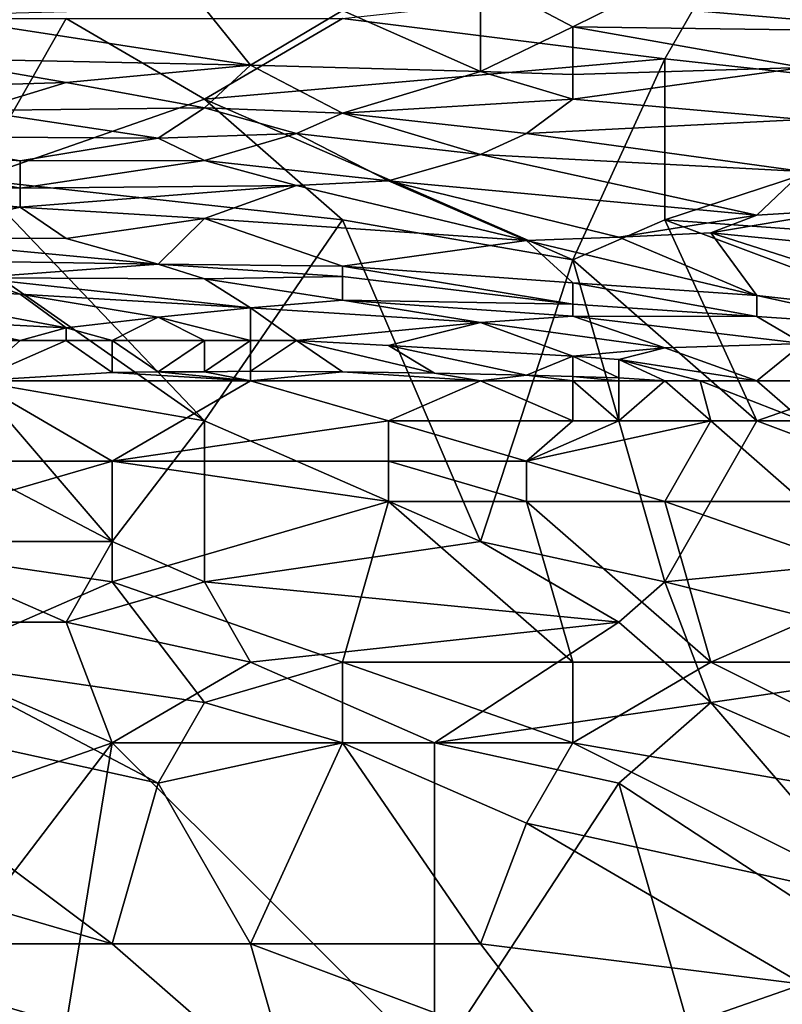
# Model space of a CAD drawing. Extents: x -161 to 11, y -10 to 160.
# Tile 182 of 256: x -0.773 to -0.6989, y 0.0924 to 0.188. Entities that reach past the tile are written whole.
import ezdxf

# ---------------------------------------------------------------- set-up
doc = ezdxf.new("R2010")
doc.units = 0

msp = doc.modelspace()

# ---------------------------------------------------------------- linework, layer by layer
for points in [[(-0.705857, 0.192005, 0.268544), (-0.687973, 0.199818, 0.268688), (-0.67456, 0.180287, 0.268249)], [(-0.683502, 0.186828, 0.494925), (-0.696915, 0.192939, 0.514456), (-0.714799, 0.189491, 0.502737)], [(-0.741626, 0.188876, 0.498831), (-0.728212, 0.182946, 0.4793), (-0.728212, 0.192062, 0.51055)], [(-0.741626, 0.188099, 0.268332), (-0.705857, 0.192005, 0.268544), (-0.710328, 0.184193, 0.268316)], [(-0.728212, 0.192062, 0.51055), (-0.71927, 0.187293, 0.494925), (-0.714799, 0.189491, 0.502737)], [(-0.728212, 0.182946, 0.4793), (-0.71927, 0.187293, 0.494925), (-0.728212, 0.192062, 0.51055)], [(-0.67456, 0.180287, 0.268249), (-0.710328, 0.184193, 0.268316), (-0.705857, 0.192005, 0.268544)], [(-0.683502, 0.186828, 0.494925), (-0.714799, 0.189491, 0.502737), (-0.71927, 0.187293, 0.494925)], [(-0.781865, 0.188408, 0.494925), (-0.750568, 0.183591, 0.4793), (-0.755039, 0.189106, 0.498831)], [(-0.750568, 0.183591, 0.4793), (-0.781865, 0.188408, 0.494925), (-0.781865, 0.184216, 0.4793)], [(-0.755039, 0.189106, 0.498831), (-0.750568, 0.183591, 0.4793), (-0.741626, 0.188876, 0.498831)], [(-0.728212, 0.182946, 0.4793), (-0.741626, 0.188876, 0.498831), (-0.750568, 0.183591, 0.4793)], [(-0.795278, 0.188099, 0.267935), (-0.768452, 0.188099, 0.268178), (-0.777394, 0.172474, 0.267585)], [(-0.755039, 0.180287, 0.268016), (-0.777394, 0.172474, 0.267585), (-0.768452, 0.188099, 0.268178)], [(-0.768452, 0.188099, 0.268178), (-0.741626, 0.188099, 0.268332), (-0.755039, 0.180287, 0.268016)], [(-0.741626, 0.188099, 0.268332), (-0.710328, 0.184193, 0.268316), (-0.755039, 0.180287, 0.268016)], [(-0.728212, 0.182946, 0.4793), (-0.71927, 0.182662, 0.4793), (-0.71927, 0.187293, 0.494925)], [(-0.71927, 0.187293, 0.494925), (-0.696915, 0.183358, 0.483206), (-0.683502, 0.186828, 0.494925)], [(-0.71927, 0.187293, 0.494925), (-0.71927, 0.182662, 0.4793), (-0.696915, 0.183358, 0.483206)], [(-0.781865, 0.184216, 0.4793), (-0.786336, 0.181337, 0.467581), (-0.768452, 0.181906, 0.471487)], [(-0.781865, 0.184216, 0.4793), (-0.768452, 0.181906, 0.471487), (-0.750568, 0.183591, 0.4793)], [(-0.755039, 0.179444, 0.463675), (-0.750568, 0.183591, 0.4793), (-0.768452, 0.181906, 0.471487)], [(-0.755039, 0.180287, 0.268016), (-0.710328, 0.184193, 0.268316), (-0.71927, 0.164662, 0.267462)], [(-0.755039, 0.179444, 0.463675), (-0.741626, 0.178919, 0.463675), (-0.750568, 0.183591, 0.4793)], [(-0.750568, 0.183591, 0.4793), (-0.741626, 0.178919, 0.463675), (-0.728212, 0.182946, 0.4793)], [(-0.710328, 0.168568, 0.267648), (-0.71927, 0.164662, 0.267462), (-0.710328, 0.184193, 0.268316)], [(-0.710328, 0.168568, 0.267648), (-0.710328, 0.184193, 0.268316), (-0.67456, 0.180287, 0.268249)], [(-0.728212, 0.182946, 0.4793), (-0.741626, 0.178919, 0.463675), (-0.71927, 0.180287, 0.471605)], [(-0.728212, 0.182946, 0.4793), (-0.71927, 0.180287, 0.471605), (-0.71927, 0.182662, 0.4793)], [(-0.696915, 0.178297, 0.467581), (-0.696915, 0.183358, 0.483206), (-0.71927, 0.180287, 0.471605)], [(-0.71927, 0.182662, 0.4793), (-0.71927, 0.180287, 0.471605), (-0.696915, 0.183358, 0.483206)], [(-0.786336, 0.181337, 0.467581), (-0.777394, 0.179174, 0.459769), (-0.768452, 0.181906, 0.471487)], [(-0.768452, 0.181906, 0.471487), (-0.777394, 0.179174, 0.459769), (-0.755039, 0.179444, 0.463675)], [(-0.755039, 0.180287, 0.268016), (-0.741626, 0.168568, 0.267581), (-0.777394, 0.172474, 0.267585)], [(-0.755039, 0.180287, 0.268016), (-0.71927, 0.164662, 0.267462), (-0.741626, 0.168568, 0.267581)], [(-0.741626, 0.178919, 0.463675), (-0.723741, 0.176938, 0.459769), (-0.71927, 0.180287, 0.471605)], [(-0.696915, 0.178297, 0.467581), (-0.71927, 0.180287, 0.471605), (-0.723741, 0.176938, 0.459769)], [(-0.67456, 0.180287, 0.268249), (-0.656676, 0.164662, 0.267561), (-0.710328, 0.168568, 0.267648)], [(-0.75951, 0.176493, 0.451956), (-0.777394, 0.179174, 0.459769), (-0.786336, 0.176641, 0.44805)], [(-0.777394, 0.179174, 0.459769), (-0.75951, 0.176493, 0.451956), (-0.755039, 0.179444, 0.463675)], [(-0.746097, 0.176938, 0.455862), (-0.755039, 0.179444, 0.463675), (-0.75951, 0.176493, 0.451956)], [(-0.755039, 0.179444, 0.463675), (-0.746097, 0.176938, 0.455862), (-0.741626, 0.178919, 0.463675)], [(-0.741626, 0.178919, 0.463675), (-0.746097, 0.176938, 0.455862), (-0.728212, 0.174909, 0.451956)], [(-0.741626, 0.178919, 0.463675), (-0.728212, 0.174909, 0.451956), (-0.723741, 0.176938, 0.459769)], [(-0.696915, 0.173247, 0.451956), (-0.696915, 0.178297, 0.467581), (-0.723741, 0.176938, 0.459769)], [(-0.755039, 0.174325, 0.444144), (-0.746097, 0.176938, 0.455862), (-0.75951, 0.176493, 0.451956)], [(-0.755039, 0.174325, 0.444144), (-0.737154, 0.172344, 0.440237), (-0.746097, 0.176938, 0.455862)], [(-0.746097, 0.176938, 0.455862), (-0.737154, 0.172344, 0.440237), (-0.728212, 0.174909, 0.451956)], [(-0.723741, 0.176938, 0.459769), (-0.728212, 0.174909, 0.451956), (-0.696915, 0.173247, 0.451956)], [(-0.786336, 0.176641, 0.44805), (-0.795278, 0.176177, 0.444144), (-0.772923, 0.174285, 0.440237)], [(-0.795278, 0.176177, 0.444144), (-0.772923, 0.17162, 0.428519), (-0.772923, 0.174285, 0.440237)], [(-0.795278, 0.176177, 0.444144), (-0.795278, 0.17194, 0.424612), (-0.772923, 0.17162, 0.428519)], [(-0.786336, 0.176641, 0.44805), (-0.772923, 0.174285, 0.440237), (-0.75951, 0.176493, 0.451956)], [(-0.755039, 0.174325, 0.444144), (-0.75951, 0.176493, 0.451956), (-0.772923, 0.174285, 0.440237)], [(-0.755039, 0.174325, 0.444144), (-0.772923, 0.17162, 0.428519), (-0.746097, 0.171899, 0.436331)], [(-0.772923, 0.174285, 0.440237), (-0.772923, 0.17162, 0.428519), (-0.755039, 0.174325, 0.444144)], [(-0.755039, 0.174325, 0.444144), (-0.746097, 0.171899, 0.436331), (-0.737154, 0.172344, 0.440237)], [(-0.701386, 0.169002, 0.436331), (-0.728212, 0.174909, 0.451956), (-0.737154, 0.172344, 0.440237)], [(-0.728212, 0.174909, 0.451956), (-0.701386, 0.169002, 0.436331), (-0.696915, 0.173247, 0.451956)], [(-0.692444, 0.169577, 0.440237), (-0.696915, 0.173247, 0.451956), (-0.701386, 0.169002, 0.436331)], [(-0.741626, 0.168568, 0.267581), (-0.755039, 0.149037, 0.266623), (-0.777394, 0.172474, 0.267585)], [(-0.755039, 0.149037, 0.266623), (-0.777394, 0.164662, 0.267266), (-0.777394, 0.172474, 0.267585)], [(-0.746097, 0.171899, 0.436331), (-0.723741, 0.166569, 0.420706), (-0.737154, 0.172344, 0.440237)], [(-0.737154, 0.172344, 0.440237), (-0.714799, 0.166885, 0.424612), (-0.701386, 0.169002, 0.436331)], [(-0.714799, 0.166885, 0.424612), (-0.737154, 0.172344, 0.440237), (-0.723741, 0.166569, 0.420706)], [(-0.795278, 0.17194, 0.424612), (-0.772923, 0.169781, 0.420706), (-0.772923, 0.17162, 0.428519)], [(-0.772923, 0.169781, 0.420706), (-0.795278, 0.17194, 0.424612), (-0.795278, 0.170118, 0.4168)], [(-0.772923, 0.169781, 0.420706), (-0.755039, 0.168694, 0.420706), (-0.746097, 0.171899, 0.436331)], [(-0.772923, 0.17162, 0.428519), (-0.772923, 0.169781, 0.420706), (-0.746097, 0.171899, 0.436331)], [(-0.746097, 0.171899, 0.436331), (-0.755039, 0.168694, 0.420706), (-0.723741, 0.166569, 0.420706)], [(-0.795278, 0.170118, 0.4168), (-0.786336, 0.166794, 0.405081), (-0.772923, 0.169781, 0.420706)], [(-0.786336, 0.166794, 0.405081), (-0.768452, 0.166748, 0.408987), (-0.772923, 0.169781, 0.420706)], [(-0.772923, 0.169781, 0.420706), (-0.768452, 0.166748, 0.408987), (-0.755039, 0.168694, 0.420706)], [(-0.705857, 0.167283, 0.428519), (-0.679176, 0.164662, 0.424612), (-0.692444, 0.169577, 0.440237)], [(-0.692444, 0.169577, 0.440237), (-0.701386, 0.169002, 0.436331), (-0.705857, 0.167283, 0.428519)], [(-0.75951, 0.164255, 0.401175), (-0.755039, 0.168694, 0.420706), (-0.768452, 0.166748, 0.408987)], [(-0.75951, 0.164255, 0.401175), (-0.741626, 0.164053, 0.405081), (-0.755039, 0.168694, 0.420706)], [(-0.755039, 0.168694, 0.420706), (-0.741626, 0.164053, 0.405081), (-0.723741, 0.166569, 0.420706)], [(-0.728212, 0.137318, 0.266085), (-0.755039, 0.149037, 0.266623), (-0.741626, 0.168568, 0.267581)], [(-0.71927, 0.164662, 0.267462), (-0.728212, 0.137318, 0.266085), (-0.741626, 0.168568, 0.267581)], [(-0.71927, 0.164662, 0.267462), (-0.710328, 0.168568, 0.267648), (-0.701386, 0.149037, 0.266683)], [(-0.705857, 0.167283, 0.428519), (-0.701386, 0.169002, 0.436331), (-0.714799, 0.166885, 0.424612)], [(-0.656676, 0.164662, 0.267561), (-0.679031, 0.156849, 0.267113), (-0.710328, 0.168568, 0.267648)], [(-0.679031, 0.156849, 0.267113), (-0.701386, 0.149037, 0.266683), (-0.710328, 0.168568, 0.267648)], [(-0.768452, 0.166748, 0.408987), (-0.786336, 0.166794, 0.405081), (-0.75951, 0.164255, 0.401175)], [(-0.786336, 0.166794, 0.405081), (-0.786336, 0.164662, 0.397309), (-0.75951, 0.164255, 0.401175)], [(-0.741626, 0.164053, 0.405081), (-0.71927, 0.162455, 0.405081), (-0.723741, 0.166569, 0.420706)], [(-0.723741, 0.166569, 0.420706), (-0.701386, 0.161217, 0.405081), (-0.714799, 0.166885, 0.424612)], [(-0.701386, 0.161217, 0.405081), (-0.723741, 0.166569, 0.420706), (-0.71927, 0.162455, 0.405081)], [(-0.714799, 0.166885, 0.424612), (-0.701386, 0.161217, 0.405081), (-0.705857, 0.167283, 0.428519)], [(-0.705857, 0.167283, 0.428519), (-0.679031, 0.15873, 0.401175), (-0.679176, 0.164662, 0.424612)], [(-0.679031, 0.15873, 0.401175), (-0.705857, 0.167283, 0.428519), (-0.701386, 0.161217, 0.405081)], [(-0.786336, 0.164662, 0.397309), (-0.777394, 0.162935, 0.393362), (-0.75951, 0.164255, 0.401175)], [(-0.777394, 0.152943, 0.266727), (-0.777394, 0.164662, 0.267266), (-0.755039, 0.149037, 0.266623)], [(-0.710328, 0.133412, 0.265957), (-0.728212, 0.137318, 0.266085), (-0.71927, 0.164662, 0.267462)], [(-0.701386, 0.149037, 0.266683), (-0.710328, 0.133412, 0.265957), (-0.71927, 0.164662, 0.267462)], [(-0.75951, 0.164255, 0.401175), (-0.777394, 0.162935, 0.393362), (-0.755039, 0.162829, 0.397269)], [(-0.75951, 0.164255, 0.401175), (-0.741626, 0.163045, 0.401175), (-0.741626, 0.164053, 0.405081)], [(-0.75951, 0.164255, 0.401175), (-0.755039, 0.162829, 0.397269), (-0.741626, 0.163045, 0.401175)], [(-0.741626, 0.164053, 0.405081), (-0.741626, 0.163045, 0.401175), (-0.71927, 0.16038, 0.397269)], [(-0.71927, 0.16038, 0.397269), (-0.71927, 0.162455, 0.405081), (-0.741626, 0.164053, 0.405081)], [(-0.772923, 0.161351, 0.389456), (-0.777394, 0.162935, 0.393362), (-0.790807, 0.16227, 0.389456)], [(-0.777394, 0.162935, 0.393362), (-0.750568, 0.160021, 0.389456), (-0.755039, 0.162829, 0.397269)], [(-0.750568, 0.160021, 0.389456), (-0.777394, 0.162935, 0.393362), (-0.772923, 0.161351, 0.389456)], [(-0.755039, 0.162829, 0.397269), (-0.741626, 0.160763, 0.393362), (-0.741626, 0.163045, 0.401175)], [(-0.755039, 0.162829, 0.397269), (-0.750568, 0.160021, 0.389456), (-0.741626, 0.160763, 0.393362)], [(-0.741626, 0.163045, 0.401175), (-0.741626, 0.160763, 0.393362), (-0.71927, 0.16038, 0.397269)], [(-0.790807, 0.16227, 0.389456), (-0.768452, 0.158081, 0.381644), (-0.772923, 0.161351, 0.389456)], [(-0.790807, 0.16227, 0.389456), (-0.781865, 0.158745, 0.381644), (-0.768452, 0.158081, 0.381644)], [(-0.71927, 0.162455, 0.405081), (-0.71927, 0.16038, 0.397269), (-0.701386, 0.159185, 0.397269)], [(-0.71927, 0.162455, 0.405081), (-0.701386, 0.159185, 0.397269), (-0.701386, 0.161217, 0.405081)], [(-0.772923, 0.161351, 0.389456), (-0.75951, 0.159099, 0.38555), (-0.750568, 0.160021, 0.389456)], [(-0.75951, 0.159099, 0.38555), (-0.772923, 0.161351, 0.389456), (-0.768452, 0.158081, 0.381644)], [(-0.741626, 0.160763, 0.393362), (-0.750568, 0.160021, 0.389456), (-0.728212, 0.158592, 0.389456)], [(-0.71927, 0.159207, 0.393362), (-0.71927, 0.16038, 0.397269), (-0.741626, 0.160763, 0.393362)], [(-0.741626, 0.160763, 0.393362), (-0.728212, 0.158592, 0.389456), (-0.71927, 0.159207, 0.393362)], [(-0.701386, 0.161217, 0.405081), (-0.687973, 0.158264, 0.397269), (-0.679031, 0.15873, 0.401175)], [(-0.687973, 0.158264, 0.397269), (-0.701386, 0.161217, 0.405081), (-0.701386, 0.159185, 0.397269)], [(-0.75951, 0.159099, 0.38555), (-0.750568, 0.156849, 0.381053), (-0.750568, 0.160021, 0.389456)], [(-0.750568, 0.160021, 0.389456), (-0.746097, 0.156849, 0.381681), (-0.728212, 0.158592, 0.389456)], [(-0.750568, 0.156849, 0.381053), (-0.746097, 0.156849, 0.381681), (-0.750568, 0.160021, 0.389456)], [(-0.71927, 0.16038, 0.397269), (-0.71927, 0.159207, 0.393362), (-0.701386, 0.159185, 0.397269)], [(-0.781865, 0.158745, 0.381644), (-0.772923, 0.156849, 0.378483), (-0.768452, 0.158081, 0.381644)], [(-0.772923, 0.156849, 0.378483), (-0.781865, 0.158745, 0.381644), (-0.781865, 0.156849, 0.377826)], [(-0.768452, 0.158081, 0.381644), (-0.763981, 0.156849, 0.379456), (-0.75951, 0.159099, 0.38555)], [(-0.763981, 0.156849, 0.379456), (-0.755039, 0.156849, 0.3805), (-0.75951, 0.159099, 0.38555)], [(-0.750568, 0.156849, 0.381053), (-0.75951, 0.159099, 0.38555), (-0.755039, 0.156849, 0.3805)], [(-0.710328, 0.156124, 0.38555), (-0.71927, 0.159207, 0.393362), (-0.728212, 0.158592, 0.389456)], [(-0.696915, 0.156553, 0.389456), (-0.701386, 0.159185, 0.397269), (-0.71927, 0.159207, 0.393362)], [(-0.71927, 0.159207, 0.393362), (-0.710328, 0.156124, 0.38555), (-0.696915, 0.156553, 0.389456)], [(-0.701386, 0.159185, 0.397269), (-0.696915, 0.156553, 0.389456), (-0.687973, 0.158264, 0.397269)], [(-0.772923, 0.156849, 0.378483), (-0.768452, 0.156849, 0.378948), (-0.768452, 0.158081, 0.381644)], [(-0.763981, 0.156849, 0.379456), (-0.768452, 0.158081, 0.381644), (-0.768452, 0.156849, 0.378948)], [(-0.746097, 0.156849, 0.381681), (-0.737154, 0.156351, 0.381644), (-0.728212, 0.158592, 0.389456)], [(-0.728212, 0.158592, 0.389456), (-0.737154, 0.156351, 0.381644), (-0.71927, 0.155309, 0.381644)], [(-0.710328, 0.156124, 0.38555), (-0.728212, 0.158592, 0.389456), (-0.71927, 0.155309, 0.381644)], [(-0.777394, 0.152943, 0.377762), (-0.772923, 0.156849, 0.378483), (-0.781865, 0.156849, 0.377826)], [(-0.763981, 0.153724, 0.377737), (-0.768452, 0.156849, 0.378948), (-0.777394, 0.152943, 0.377762)], [(-0.768452, 0.156849, 0.378948), (-0.772923, 0.156849, 0.378483), (-0.777394, 0.152943, 0.377762)], [(-0.763981, 0.153724, 0.377737), (-0.763981, 0.156849, 0.379456), (-0.768452, 0.156849, 0.378948)], [(-0.75951, 0.153787, 0.377737), (-0.755039, 0.156849, 0.3805), (-0.763981, 0.156849, 0.379456)], [(-0.763981, 0.156849, 0.379456), (-0.763981, 0.153724, 0.377737), (-0.75951, 0.153787, 0.377737)], [(-0.75951, 0.153787, 0.377737), (-0.755039, 0.153817, 0.377737), (-0.755039, 0.156849, 0.3805)], [(-0.750568, 0.156849, 0.381053), (-0.755039, 0.156849, 0.3805), (-0.755039, 0.153817, 0.377737)], [(-0.750568, 0.15388, 0.377737), (-0.750568, 0.156849, 0.381053), (-0.755039, 0.153817, 0.377737)], [(-0.750568, 0.15388, 0.377737), (-0.741626, 0.15381, 0.377737), (-0.746097, 0.156849, 0.381681)], [(-0.750568, 0.156849, 0.381053), (-0.750568, 0.15388, 0.377737), (-0.746097, 0.156849, 0.381681)], [(-0.746097, 0.156849, 0.381681), (-0.732683, 0.153671, 0.377737), (-0.737154, 0.156351, 0.381644)], [(-0.746097, 0.156849, 0.381681), (-0.741626, 0.15381, 0.377737), (-0.732683, 0.153671, 0.377737)], [(-0.701386, 0.149037, 0.266683), (-0.679031, 0.156849, 0.267113), (-0.670089, 0.137318, 0.266142)], [(-0.737154, 0.156351, 0.381644), (-0.723741, 0.153471, 0.377737), (-0.71927, 0.155309, 0.381644)], [(-0.723741, 0.153471, 0.377737), (-0.737154, 0.156351, 0.381644), (-0.732683, 0.153671, 0.377737)], [(-0.71927, 0.155309, 0.381644), (-0.714799, 0.154999, 0.381644), (-0.710328, 0.156124, 0.38555)], [(-0.701386, 0.152943, 0.378359), (-0.710328, 0.156124, 0.38555), (-0.714799, 0.154999, 0.381644)], [(-0.710328, 0.156124, 0.38555), (-0.701386, 0.152943, 0.378359), (-0.696915, 0.156553, 0.389456)], [(-0.692444, 0.152943, 0.379888), (-0.696915, 0.156553, 0.389456), (-0.701386, 0.152943, 0.378359)], [(-0.71927, 0.153356, 0.377737), (-0.71927, 0.155309, 0.381644), (-0.723741, 0.153471, 0.377737)], [(-0.714799, 0.15323, 0.377737), (-0.714799, 0.154999, 0.381644), (-0.71927, 0.155309, 0.381644)], [(-0.714799, 0.15323, 0.377737), (-0.71927, 0.155309, 0.381644), (-0.71927, 0.153356, 0.377737)], [(-0.714799, 0.154999, 0.381644), (-0.706903, 0.152943, 0.377737), (-0.701386, 0.152943, 0.378359)], [(-0.706903, 0.152943, 0.377737), (-0.714799, 0.154999, 0.381644), (-0.710328, 0.152943, 0.377571)], [(-0.714799, 0.15323, 0.377737), (-0.710328, 0.152943, 0.377571), (-0.714799, 0.154999, 0.381644)], [(-0.763981, 0.153724, 0.377737), (-0.777394, 0.152943, 0.377762), (-0.750568, 0.152943, 0.377328)], [(-0.75951, 0.153787, 0.377737), (-0.763981, 0.153724, 0.377737), (-0.750568, 0.152943, 0.377328)], [(-0.755039, 0.153817, 0.377737), (-0.75951, 0.153787, 0.377737), (-0.750568, 0.152943, 0.377328)], [(-0.750568, 0.152943, 0.377328), (-0.750568, 0.15388, 0.377737), (-0.755039, 0.153817, 0.377737)], [(-0.750568, 0.15388, 0.377737), (-0.750568, 0.152943, 0.377328), (-0.741626, 0.15381, 0.377737)], [(-0.741626, 0.15381, 0.377737), (-0.750568, 0.152943, 0.377328), (-0.728212, 0.152943, 0.377257)], [(-0.732683, 0.153671, 0.377737), (-0.741626, 0.15381, 0.377737), (-0.728212, 0.152943, 0.377257)], [(-0.728212, 0.152943, 0.377257), (-0.723741, 0.153471, 0.377737), (-0.732683, 0.153671, 0.377737)], [(-0.728212, 0.152943, 0.377257), (-0.71927, 0.152943, 0.377374), (-0.723741, 0.153471, 0.377737)], [(-0.71927, 0.152943, 0.377374), (-0.71927, 0.153356, 0.377737), (-0.723741, 0.153471, 0.377737)], [(-0.71927, 0.153356, 0.377737), (-0.714799, 0.152943, 0.377464), (-0.714799, 0.15323, 0.377737)], [(-0.714799, 0.152943, 0.377464), (-0.71927, 0.153356, 0.377737), (-0.71927, 0.152943, 0.377374)], [(-0.710328, 0.152943, 0.377571), (-0.714799, 0.15323, 0.377737), (-0.714799, 0.152943, 0.377464)], [(-0.786336, 0.14513, 0.379929), (-0.763981, 0.14513, 0.379618), (-0.777394, 0.152943, 0.377762)], [(-0.777394, 0.152943, 0.266727), (-0.763981, 0.137318, 0.266072), (-0.786336, 0.149037, 0.266528)], [(-0.763981, 0.14513, 0.379618), (-0.750568, 0.152943, 0.377328), (-0.777394, 0.152943, 0.377762)], [(-0.763981, 0.137318, 0.266072), (-0.777394, 0.152943, 0.266727), (-0.755039, 0.149037, 0.266623)], [(-0.763981, 0.14513, 0.379618), (-0.737154, 0.149037, 0.378028), (-0.750568, 0.152943, 0.377328)], [(-0.737154, 0.149037, 0.378028), (-0.728212, 0.152943, 0.377257), (-0.750568, 0.152943, 0.377328)], [(-0.71927, 0.149037, 0.377673), (-0.728212, 0.152943, 0.377257), (-0.737154, 0.149037, 0.378028)], [(-0.71927, 0.149037, 0.377673), (-0.71927, 0.152943, 0.377374), (-0.728212, 0.152943, 0.377257)], [(-0.714799, 0.149037, 0.37759), (-0.714799, 0.152943, 0.377464), (-0.71927, 0.152943, 0.377374)], [(-0.71927, 0.152943, 0.377374), (-0.71927, 0.149037, 0.377673), (-0.714799, 0.149037, 0.37759)], [(-0.705857, 0.149037, 0.377349), (-0.710328, 0.152943, 0.377571), (-0.714799, 0.149037, 0.37759)], [(-0.714799, 0.152943, 0.377464), (-0.714799, 0.149037, 0.37759), (-0.710328, 0.152943, 0.377571)], [(-0.710328, 0.152943, 0.377571), (-0.705857, 0.149037, 0.377349), (-0.706903, 0.152943, 0.377737)], [(-0.696915, 0.149037, 0.377126), (-0.701386, 0.152943, 0.378359), (-0.706903, 0.152943, 0.377737)], [(-0.696915, 0.149037, 0.377126), (-0.706903, 0.152943, 0.377737), (-0.705857, 0.149037, 0.377349)], [(-0.696915, 0.149037, 0.377126), (-0.692444, 0.152943, 0.379888), (-0.701386, 0.152943, 0.378359)], [(-0.763981, 0.137318, 0.266072), (-0.786336, 0.137318, 0.266017), (-0.786336, 0.149037, 0.266528)], [(-0.737154, 0.14513, 0.37915), (-0.737154, 0.149037, 0.378028), (-0.763981, 0.14513, 0.379618)], [(-0.763981, 0.137318, 0.266072), (-0.755039, 0.149037, 0.266623), (-0.755039, 0.133412, 0.26593)], [(-0.728212, 0.137318, 0.266085), (-0.755039, 0.133412, 0.26593), (-0.755039, 0.149037, 0.266623)], [(-0.723741, 0.14513, 0.378856), (-0.71927, 0.149037, 0.377673), (-0.737154, 0.149037, 0.378028)], [(-0.737154, 0.149037, 0.378028), (-0.737154, 0.14513, 0.37915), (-0.723741, 0.14513, 0.378856)], [(-0.723741, 0.14513, 0.378856), (-0.705857, 0.149037, 0.377349), (-0.714799, 0.149037, 0.37759)], [(-0.714799, 0.149037, 0.37759), (-0.71927, 0.149037, 0.377673), (-0.723741, 0.14513, 0.378856)], [(-0.710328, 0.141224, 0.379365), (-0.705857, 0.149037, 0.377349), (-0.723741, 0.14513, 0.378856)], [(-0.705857, 0.149037, 0.377349), (-0.710328, 0.141224, 0.379365), (-0.696915, 0.141224, 0.379018)], [(-0.670089, 0.137318, 0.266142), (-0.710328, 0.133412, 0.265957), (-0.701386, 0.149037, 0.266683)], [(-0.705857, 0.149037, 0.377349), (-0.696915, 0.141224, 0.379018), (-0.696915, 0.149037, 0.377126)], [(-0.763981, 0.14513, 0.379618), (-0.786336, 0.14513, 0.379929), (-0.790807, 0.137318, 0.381441)], [(-0.763981, 0.133412, 0.381819), (-0.763981, 0.14513, 0.379618), (-0.790807, 0.137318, 0.381441)], [(-0.737154, 0.141224, 0.37999), (-0.737154, 0.14513, 0.37915), (-0.763981, 0.14513, 0.379618)], [(-0.763981, 0.14513, 0.379618), (-0.763981, 0.133412, 0.381819), (-0.737154, 0.141224, 0.37999)], [(-0.723741, 0.141224, 0.379701), (-0.737154, 0.14513, 0.37915), (-0.737154, 0.141224, 0.37999)], [(-0.723741, 0.141224, 0.379701), (-0.723741, 0.14513, 0.378856), (-0.737154, 0.14513, 0.37915)], [(-0.723741, 0.14513, 0.378856), (-0.723741, 0.141224, 0.379701), (-0.710328, 0.141224, 0.379365)], [(-0.741626, 0.125599, 0.382966), (-0.737154, 0.141224, 0.37999), (-0.763981, 0.133412, 0.381819)], [(-0.71927, 0.125599, 0.382644), (-0.737154, 0.141224, 0.37999), (-0.741626, 0.125599, 0.382966)], [(-0.71927, 0.125599, 0.382644), (-0.723741, 0.141224, 0.379701), (-0.737154, 0.141224, 0.37999)], [(-0.723741, 0.141224, 0.379701), (-0.705857, 0.125599, 0.382441), (-0.710328, 0.141224, 0.379365)], [(-0.705857, 0.125599, 0.382441), (-0.723741, 0.141224, 0.379701), (-0.71927, 0.125599, 0.382644)], [(-0.687973, 0.133412, 0.380573), (-0.696915, 0.141224, 0.379018), (-0.710328, 0.141224, 0.379365)], [(-0.687973, 0.133412, 0.380573), (-0.710328, 0.141224, 0.379365), (-0.705857, 0.125599, 0.382441)], [(-0.790807, 0.137318, 0.381441), (-0.781865, 0.125599, 0.383531), (-0.763981, 0.133412, 0.381819)], [(-0.790807, 0.129505, 0.265798), (-0.786336, 0.137318, 0.266017), (-0.768452, 0.129505, 0.265817)], [(-0.786336, 0.137318, 0.266017), (-0.763981, 0.137318, 0.266072), (-0.768452, 0.129505, 0.265817)], [(-0.755039, 0.133412, 0.26593), (-0.768452, 0.129505, 0.265817), (-0.763981, 0.137318, 0.266072)], [(-0.728212, 0.137318, 0.266085), (-0.714799, 0.129505, 0.265834), (-0.755039, 0.133412, 0.26593)], [(-0.710328, 0.133412, 0.265957), (-0.714799, 0.129505, 0.265834), (-0.728212, 0.137318, 0.266085)], [(-0.670089, 0.137318, 0.266142), (-0.679031, 0.125599, 0.265804), (-0.710328, 0.133412, 0.265957)], [(-0.755039, 0.121693, 0.383898), (-0.763981, 0.133412, 0.381819), (-0.781865, 0.125599, 0.383531)], [(-0.768452, 0.129505, 0.265817), (-0.755039, 0.133412, 0.26593), (-0.750568, 0.125599, 0.265752)], [(-0.763981, 0.133412, 0.381819), (-0.755039, 0.121693, 0.383898), (-0.741626, 0.125599, 0.382966)], [(-0.714799, 0.129505, 0.265834), (-0.750568, 0.125599, 0.265752), (-0.755039, 0.133412, 0.26593)], [(-0.714799, 0.129505, 0.265834), (-0.710328, 0.133412, 0.265957), (-0.705857, 0.121693, 0.265732)], [(-0.679031, 0.125599, 0.265804), (-0.705857, 0.121693, 0.265732), (-0.710328, 0.133412, 0.265957)], [(-0.670089, 0.125599, 0.381795), (-0.687973, 0.133412, 0.380573), (-0.705857, 0.125599, 0.382441)], [(-0.768452, 0.129505, 0.265817), (-0.763981, 0.117787, 0.265715), (-0.790807, 0.129505, 0.265798)], [(-0.786336, 0.109974, 0.265765), (-0.790807, 0.129505, 0.265798), (-0.763981, 0.117787, 0.265715)], [(-0.750568, 0.125599, 0.265752), (-0.763981, 0.117787, 0.265715), (-0.768452, 0.129505, 0.265817)], [(-0.714799, 0.129505, 0.265834), (-0.732683, 0.117787, 0.265715), (-0.750568, 0.125599, 0.265752)], [(-0.714799, 0.129505, 0.265834), (-0.705857, 0.121693, 0.265732), (-0.732683, 0.117787, 0.265715)], [(-0.75951, 0.11388, 0.38532), (-0.781865, 0.125599, 0.383531), (-0.795278, 0.121693, 0.38443)], [(-0.75951, 0.11388, 0.38532), (-0.755039, 0.121693, 0.383898), (-0.781865, 0.125599, 0.383531)], [(-0.763981, 0.117787, 0.265715), (-0.750568, 0.125599, 0.265752), (-0.732683, 0.117787, 0.265715)], [(-0.741626, 0.117787, 0.38436), (-0.741626, 0.125599, 0.382966), (-0.755039, 0.121693, 0.383898)], [(-0.71927, 0.117787, 0.384029), (-0.741626, 0.125599, 0.382966), (-0.741626, 0.117787, 0.38436)], [(-0.71927, 0.117787, 0.384029), (-0.71927, 0.125599, 0.382644), (-0.741626, 0.125599, 0.382966)], [(-0.71927, 0.125599, 0.382644), (-0.71927, 0.117787, 0.384029), (-0.705857, 0.125599, 0.382441)], [(-0.67456, 0.109974, 0.38461), (-0.705857, 0.125599, 0.382441), (-0.71927, 0.117787, 0.384029)], [(-0.67456, 0.109974, 0.38461), (-0.670089, 0.125599, 0.381795), (-0.705857, 0.125599, 0.382441)], [(-0.679031, 0.109974, 0.265771), (-0.705857, 0.121693, 0.265732), (-0.679031, 0.125599, 0.265804)], [(-0.763981, 0.098255, 0.387916), (-0.795278, 0.121693, 0.38443), (-0.80422, 0.109974, 0.38649)], [(-0.795278, 0.121693, 0.38443), (-0.763981, 0.098255, 0.387916), (-0.75951, 0.11388, 0.38532)], [(-0.755039, 0.121693, 0.383898), (-0.75951, 0.11388, 0.38532), (-0.741626, 0.117787, 0.38436)], [(-0.732683, 0.117787, 0.265715), (-0.705857, 0.121693, 0.265732), (-0.714799, 0.11388, 0.265712)], [(-0.714799, 0.11388, 0.265712), (-0.705857, 0.121693, 0.265732), (-0.679031, 0.090443, 0.265834)], [(-0.679031, 0.109974, 0.265771), (-0.679031, 0.090443, 0.265834), (-0.705857, 0.121693, 0.265732)], [(-0.781865, 0.094349, 0.265824), (-0.786336, 0.109974, 0.265765), (-0.763981, 0.117787, 0.265715)], [(-0.768452, 0.090443, 0.265811), (-0.781865, 0.094349, 0.265824), (-0.763981, 0.117787, 0.265715)], [(-0.732683, 0.086537, 0.265804), (-0.768452, 0.090443, 0.265811), (-0.763981, 0.117787, 0.265715)], [(-0.763981, 0.117787, 0.265715), (-0.732683, 0.117787, 0.265715), (-0.732683, 0.086537, 0.265804)], [(-0.741626, 0.117787, 0.38436), (-0.75951, 0.11388, 0.38532), (-0.750568, 0.098255, 0.387743)], [(-0.741626, 0.117787, 0.38436), (-0.750568, 0.098255, 0.387743), (-0.728212, 0.098255, 0.387427)], [(-0.741626, 0.117787, 0.38436), (-0.723741, 0.109974, 0.385421), (-0.71927, 0.117787, 0.384029)], [(-0.741626, 0.117787, 0.38436), (-0.728212, 0.098255, 0.387427), (-0.723741, 0.109974, 0.385421)], [(-0.714799, 0.11388, 0.265712), (-0.732683, 0.086537, 0.265804), (-0.732683, 0.117787, 0.265715)], [(-0.687973, 0.102162, 0.386158), (-0.71927, 0.117787, 0.384029), (-0.723741, 0.109974, 0.385421)], [(-0.687973, 0.102162, 0.386158), (-0.67456, 0.109974, 0.38461), (-0.71927, 0.117787, 0.384029)], [(-0.75951, 0.11388, 0.38532), (-0.763981, 0.098255, 0.387916), (-0.750568, 0.098255, 0.387743)], [(-0.732683, 0.086537, 0.265804), (-0.714799, 0.11388, 0.265712), (-0.705857, 0.08263, 0.265811)], [(-0.679031, 0.090443, 0.265834), (-0.705857, 0.08263, 0.265811), (-0.714799, 0.11388, 0.265712)], [(-0.80422, 0.109974, 0.38649), (-0.80422, 0.098255, 0.388363), (-0.763981, 0.098255, 0.387916)], [(-0.696915, 0.094349, 0.387573), (-0.723741, 0.109974, 0.385421), (-0.728212, 0.098255, 0.387427)], [(-0.723741, 0.109974, 0.385421), (-0.696915, 0.094349, 0.387573), (-0.687973, 0.102162, 0.386158)], [(-0.746097, 0.08263, 0.390078), (-0.763981, 0.098255, 0.387916), (-0.80422, 0.098255, 0.388363)], [(-0.80422, 0.098255, 0.388363), (-0.781865, 0.078724, 0.391015), (-0.746097, 0.08263, 0.390078)], [(-0.746097, 0.08263, 0.390078), (-0.750568, 0.098255, 0.387743), (-0.763981, 0.098255, 0.387916)], [(-0.71927, 0.086537, 0.389157), (-0.728212, 0.098255, 0.387427), (-0.750568, 0.098255, 0.387743)], [(-0.71927, 0.086537, 0.389157), (-0.750568, 0.098255, 0.387743), (-0.746097, 0.08263, 0.390078)], [(-0.728212, 0.098255, 0.387427), (-0.71927, 0.086537, 0.389157), (-0.696915, 0.094349, 0.387573)], [(-0.768452, 0.070912, 0.265758), (-0.795278, 0.055287, 0.265817), (-0.781865, 0.094349, 0.265824)], [(-0.768452, 0.070912, 0.265758), (-0.781865, 0.094349, 0.265824), (-0.768452, 0.090443, 0.265811)], [(-0.696915, 0.078724, 0.390088), (-0.696915, 0.094349, 0.387573), (-0.71927, 0.086537, 0.389157)]]:
    msp.add_3dface(points)

doc.saveas('drawing.dxf')
